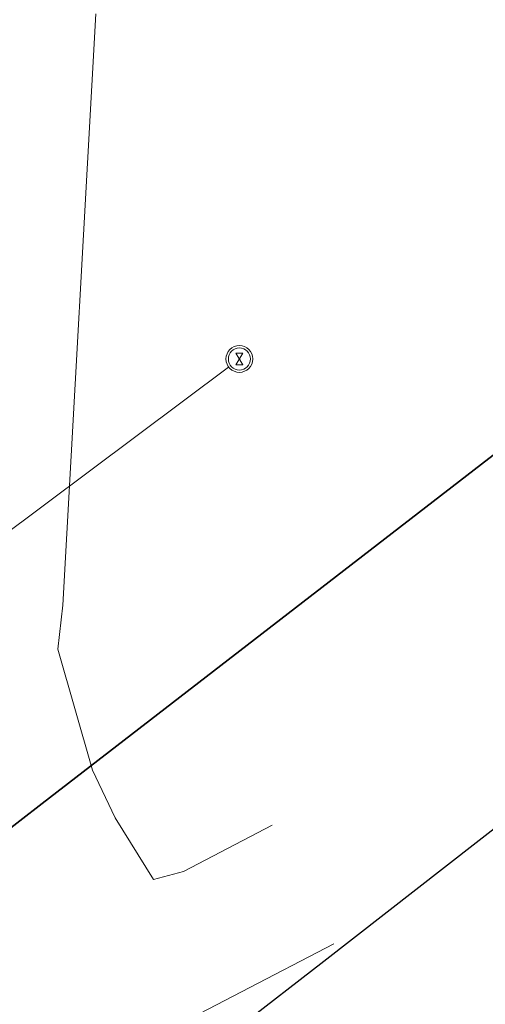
# Model space of a CAD drawing. Header units: millimetres. Extents: x 747415 to 1601423, y -236173 to 551995.
# Tile 218 of 256: x 1219125 to 1279006, y -2727 to 124037. Entities that reach past the tile are written whole.
import ezdxf
from ezdxf.lldxf.tags import DXFTag

# ---------------------------------------------------------------- set-up
doc = ezdxf.new("R2010")
doc.units = ezdxf.units.MM
doc.header["$LTSCALE"] = 100
doc.header["$MEASUREMENT"] = 0
doc.linetypes.add('BORDERX2', pattern=[88.9, 25.4, -12.7, 25.4, -12.7, 0, -12.7])
doc.layers.add('T--L9000_PERCELEN', color=4, linetype='BORDERX2')
for name, color, linetype, lineweight in [('T--L9000_TERREIN_Wegen_extern', 7, 'CONTINUOUS', 0), ('T--L9053_Water', 240, 'BLUS_WATER_LEIDING', 0), ('T--L9065_BEVEILIGING_Brandkranen', 240, 'CONTINUOUS', 0)]:
    doc.layers.add(name, color=color, linetype=linetype, lineweight=lineweight)
doc.styles.get("Standard").update_dxf_attribs({"font": 'arial.ttf'})
tags = doc.linetypes.add('BLUS_WATER_LEIDING', pattern='A,12.7,-5.08,["BSH",Standard,S=2.54,R=0,X=-2.54,Y=-1.27],-7.62', length=25.4).pattern_tags.tags
tags[6] = DXFTag(74, 10)

# ---------------------------------------------------------------- blocks, each defined once
blk = doc.blocks.new('brandkraan')
at = {"layer": 'T--L9053_Water', "linetype": 'Continuous', "lineweight": 0}
for p, q in [((-450, 750), (450, -750)), ((-450, 750), (450, 750)), ((450, 750), (-450, -750)), ((450, -750), (0, 0)), ((-450, -750), (450, -750))]:
    blk.add_line(p, q, dxfattribs=at)
for radius in [1726, 1421]:
    blk.add_circle((0, 0), radius, dxfattribs=at)
blk = doc.blocks.new('FMEBLOCK6')
at = {"layer": 'T--L9000_PERCELEN', "flags": 128}
blk.add_lwpolyline([(-222.195065, 94.921288), (-251.620115, 100.616588), (-297.543065, 109.524512), (-337.647015, 117.167537), (-330.464115, 154.579588), (-318.094025, 152.154437), (-273.823165, 143.747337), (-224.196065, 134.337287), (-208.583205, 131.452587), (-197.439015, 136.971413), (-186.556105, 142.270537), (-136.598035, 132.414587), (-119.415195, 113.922413), (-36.125985, 98.003588), (6.067975, 90.023538), (53.291805, 80.914438), (90.404835, 73.913287), (122.112865, 67.765588), (143.704805, 62.535362), (157.446845, 57.366563), (171.935005, 49.926337), (182.331925, 44.522562), (208.965925, 23.814537), (210.678965, 5.367537), (247.852945, -33.029587), (282.048885, -68.514712), (337.647015, -125.749487), (325.535905, -138.670512), (317.706935, -146.918688), (308.433795, -152.464488), (305.025885, -154.579588), (288.721875, -133.669412), (269.087925, -109.047413), (260.568955, -98.204437), (159.362975, 17.296337), (157.498825, 19.424438), (149.484015, 23.044288), (139.909805, 26.793487), (135.052895, 26.028438), (133.477855, 26.594587), (99.043865, 33.291537), (-0.134205, 52.487337), (-43.354195, 60.693588), (-58.920135, 63.604288), (-60.972195, 63.930587), (-126.040115, 76.402462), (-180.772065, 86.816438), (-219.337085, 94.368462)], close=True, dxfattribs=at)
blk = doc.blocks.new('FMEBLOCK8')
at = {"layer": 'T--L9000_PERCELEN', "flags": 128}
blk.add_lwpolyline([(80.41812, -10.793575), (80.19502, -11.000275), (79.98204, -11.217375), (79.7801, -11.445525), (79.59104, -11.68245), (79.41302, -11.92945), (79.24903, -12.18555), (79.097, -12.448475), (78.959, -12.719525), (78.83503, -12.9974), (78.72601, -13.280475), (78.6301, -13.5694), (78.55006, -13.86255), (78.48405, -14.159275), (78.43299, -14.458275), (78.39803, -14.760525), (78.37802, -15.0644), (78.37411, -15.3673), (78.38492, -15.6715), (78.41114, -15.9744), (78.453, -16.27535), (78.50912, -16.57435), (78.58111, -16.86945), (78.66805, -17.160325), (78.76902, -17.4473), (78.88494, -17.728425), (79.01512, -18.003375), (79.15795, -18.2715), (79.31504, -18.5315), (79.48501, -18.783375), (79.66809, -19.026475), (79.86313, -19.2595), (166.62695, -118.250275), (170.81502, -117.9893), (172.64996, -119.8535), (174.41797, -122.567575), (175.33498, -125.5644), (175.33199, -129.0783), (177.77896, -152.066525), (143.32404, -153.153325), (124.91898, -153.708425), (101.19701, -152.5394), (57.80406, -147.921475), (51.18995, -147.2393), (60.34993, -141.66945), (36.61002, -137.8793), (6.12812, -132.982525), (-32.51188, -124.855575), (-75.50601, -115.69935), (-114.67087, -107.24545), (-155.98807, -98.490275), (-201.03702, -88.701275), (-196.19989, -62.437375), (-193.60503, -48.347325), (-183.94089, 5.017675), (-169.50908, 82.338425), (-156.21094, 153.708425), (-153.35296, 153.1556), (-114.78794, 145.603575), (-60.05599, 135.1896), (5.01193, 122.717725), (7.06399, 122.391425), (22.62993, 119.480725), (65.84992, 111.274475), (165.02799, 92.078675), (199.46198, 85.381725), (201.03702, 84.815575), (195.60695, 83.9605), (187.06912, 77.793625), (170.01301, 62.10945), (164.46311, 63.005475), (108.07194, 13.410475), (86.38593, -5.380375)], close=True, dxfattribs=at)

msp = doc.modelspace()

# ---------------------------------------------------------------- linework, layer by layer
at = {"layer": 'T--L9000_TERREIN_Wegen_extern'}
msp.add_line((1224689.685, 48663.927), (1228929.63, 124775.899), dxfattribs=at)
at = {"layer": 'T--L9000_TERREIN_Wegen_extern', "linetype": 'Continuous'}
for points in [[(1224689.685, 48663.927), (1224048.117, 43007.779), (1228479.21, 27404.986), (1231414.289, 21297.823), (1236346.551, 13355.119), (1240196.624, 14386.743), (1251582.068, 20323.831)], [(1235787.592, -7309.095), (1259534.319, 5073.946)]]:
    msp.add_lwpolyline(points, dxfattribs=at)
at = {"layer": 'T--L9053_Water', "ltscale": 2}
msp.add_line((1185341.56, 33948.634), (1245999.625, 79322.909), dxfattribs=at)

# ---------------------------------------------------------------- block references
at = {"layer": 'T--L9000_PERCELEN', "xscale": 1000.000000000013, "yscale": 1000.000000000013, "zscale": 1000.000000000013, "rotation": 228.6878301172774}
for name, p in [('FMEBLOCK6', (1262412.821, 119489.697)), ('FMEBLOCK8', (1261816.557, 207860.941))]:
    msp.add_blockref(name, p, dxfattribs=at)
at = {"layer": 'T--L9065_BEVEILIGING_Brandkranen', "rotation": 1.334021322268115e-08}
msp.add_blockref('brandkraan', (1247381.712, 80356.756), dxfattribs=at)

doc.saveas('drawing.dxf')
